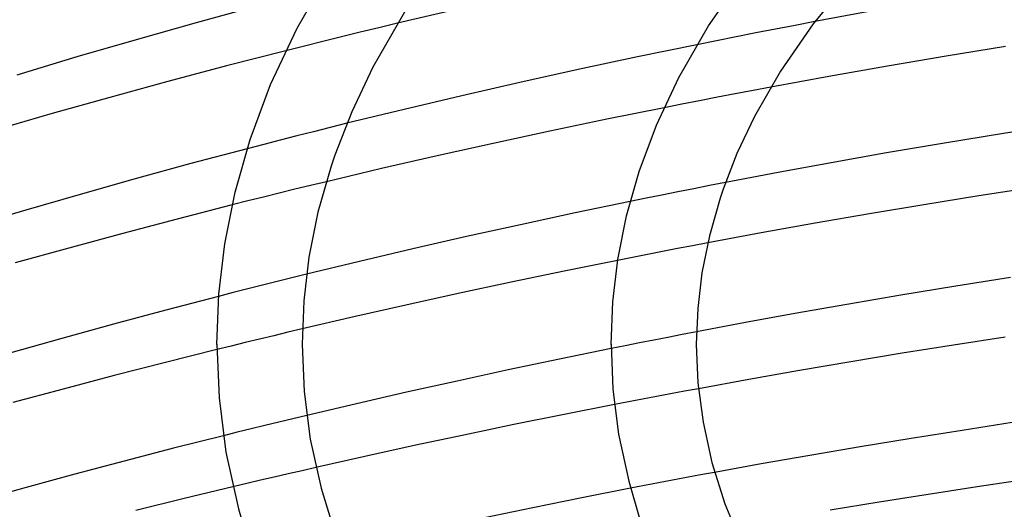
# Model space of a CAD drawing. Header units: millimetres. Extents: x -305 to 305, y -173 to 291.
# Tile 38 of 95: x -122 to -76, y 190 to 213. Entities that reach past the tile are written whole.
import ezdxf

# ---------------------------------------------------------------- set-up
doc = ezdxf.new("R2010")
doc.units = ezdxf.units.MM
doc.layers.add('HIDDEN', color=7, linetype='Continuous')
doc.layers.add('THICK', color=7, linetype='Continuous')

msp = doc.modelspace()

# ---------------------------------------------------------------- linework, layer by layer
at = {"layer": 'HIDDEN'}
for p, q in [((-84.936, 212.593), (-85.861, 212.417)), ((-106.269, 212.093), (-107.143, 211.879)), ((-105.393, 212.304), (-106.269, 212.093)), ((-104.517, 212.514), (-105.393, 212.304)), ((-86.784, 212.24), (-87.707, 212.06)), ((-85.861, 212.417), (-86.784, 212.24)), ((-108.017, 211.663), (-108.889, 211.446)), ((-107.143, 211.879), (-108.017, 211.663)), ((-89.549, 211.696), (-90.468, 211.511)), ((-88.629, 211.879), (-89.549, 211.696)), ((-87.707, 212.06), (-88.629, 211.879)), ((-108.889, 211.446), (-109.759, 211.226)), ((-87.835, 209.363), (-88.671, 209.205)), ((-86.997, 209.52), (-87.835, 209.363)), ((-90.342, 208.883), (-91.176, 208.719)), ((-89.507, 209.045), (-90.342, 208.883)), ((-88.671, 209.205), (-89.507, 209.045)), ((-91.176, 208.719), (-92.009, 208.555)), ((-107.676, 207.626), (-108.459, 207.429)), ((-106.892, 207.821), (-107.676, 207.626)), ((-110.02, 207.032), (-110.798, 206.831)), ((-109.24, 207.231), (-110.02, 207.032)), ((-108.459, 207.429), (-109.24, 207.231)), ((-110.798, 206.831), (-111.575, 206.629)), ((-109.335, 204.724), (-110.072, 204.543)), ((-108.596, 204.903), (-109.335, 204.724)), ((-107.857, 205.082), (-108.596, 204.903)), ((-90.62, 204.752), (-91.367, 204.604)), ((-89.873, 204.899), (-90.62, 204.752)), ((-89.124, 205.045), (-89.873, 204.899)), ((-110.809, 204.36), (-111.544, 204.177)), ((-110.072, 204.543), (-110.809, 204.36)), ((-92.858, 204.304), (-93.602, 204.153)), ((-92.113, 204.455), (-92.858, 204.304)), ((-91.367, 204.604), (-92.113, 204.455)), ((-111.544, 204.177), (-112.279, 203.992)), ((-91.375, 201.94), (-92.08, 201.804)), ((-90.67, 202.075), (-91.375, 201.94)), ((-89.964, 202.209), (-90.67, 202.075)), ((-93.488, 201.529), (-94.191, 201.39)), ((-92.784, 201.667), (-93.488, 201.529)), ((-92.08, 201.804), (-92.784, 201.667)), ((-109.48, 200.569), (-110.169, 200.397)), ((-108.79, 200.739), (-109.48, 200.569)), ((-110.857, 200.225), (-111.544, 200.052)), ((-110.169, 200.397), (-110.857, 200.225)), ((-112.23, 199.877), (-112.915, 199.702)), ((-111.544, 200.052), (-112.23, 199.877)), ((-110.328, 197.857), (-110.997, 197.696)), ((-109.659, 198.017), (-110.328, 197.857)), ((-108.99, 198.176), (-109.659, 198.017)), ((-91.83, 197.778), (-92.498, 197.647)), ((-91.161, 197.908), (-91.83, 197.778)), ((-90.492, 198.037), (-91.161, 197.908)), ((-112.332, 197.371), (-112.999, 197.206)), ((-111.665, 197.534), (-112.332, 197.371)), ((-110.997, 197.696), (-111.665, 197.534)), ((-93.833, 197.383), (-94.499, 197.249)), ((-93.166, 197.515), (-93.833, 197.383)), ((-92.498, 197.647), (-93.166, 197.515)), ((-92.371, 195.002), (-93.028, 194.877)), ((-91.713, 195.126), (-92.371, 195.002)), ((-91.055, 195.249), (-91.713, 195.126)), ((-90.397, 195.371), (-91.055, 195.249)), ((-93.684, 194.751), (-94.34, 194.624)), ((-93.028, 194.877), (-93.684, 194.751)), ((-108.783, 194.114), (-109.436, 193.958)), ((-110.739, 193.642), (-111.39, 193.483)), ((-110.088, 193.801), (-110.739, 193.642)), ((-109.436, 193.958), (-110.088, 193.801)), ((-112.04, 193.323), (-112.69, 193.162)), ((-111.39, 193.483), (-112.04, 193.323)), ((-109.654, 191.373), (-110.303, 191.222)), ((-109.002, 191.523), (-109.654, 191.373)), ((-108.349, 191.673), (-109.002, 191.523)), ((-90.299, 191.321), (-90.956, 191.198)), ((-89.641, 191.443), (-90.299, 191.321)), ((-111.598, 190.918), (-112.245, 190.765)), ((-110.951, 191.071), (-111.598, 190.918)), ((-110.303, 191.222), (-110.951, 191.071)), ((-92.269, 190.95), (-92.925, 190.824)), ((-91.613, 191.074), (-92.269, 190.95)), ((-90.956, 191.198), (-91.613, 191.074)), ((-92.925, 190.824), (-93.58, 190.697))]:
    msp.add_line(p, q, dxfattribs=at)
at = {"layer": 'THICK'}
for p, q in [((-109.229, 212.292), (-107.581, 215.167)), ((-89.933, 212.393), (-88.211, 214.893)), ((-82.907, 215.05), (-85.011, 212.492)), ((-111.125, 213.313), (-113.974, 212.536)), ((-104.195, 213.038), (-105.676, 210.454)), ((-101.687, 213.177), (-104.517, 212.514)), ((-82.484, 213.047), (-84.936, 212.593)), ((-113.974, 212.536), (-116.784, 211.744)), ((-110.473, 209.639), (-109.229, 212.292)), ((-91.32, 209.973), (-89.933, 212.393)), ((-85.011, 212.492), (-86.547, 210.263)), ((-116.784, 211.744), (-119.563, 210.934)), ((-109.759, 211.226), (-112.54, 210.511)), ((-90.468, 211.511), (-93.261, 210.935)), ((-75.989, 211.426), (-78.768, 210.972)), ((-119.563, 210.934), (-122.38, 210.085)), ((-93.261, 210.935), (-96.035, 210.342)), ((-78.768, 210.972), (-81.53, 210.503)), ((-112.54, 210.511), (-115.298, 209.78)), ((-105.676, 210.454), (-106.67, 208.359)), ((-96.035, 210.342), (-98.786, 209.735)), ((-86.547, 210.263), (-87.768, 208.134)), ((-81.53, 210.503), (-84.274, 210.019)), ((-115.298, 209.78), (-118.027, 209.034)), ((-92.368, 207.737), (-91.32, 209.973)), ((-84.274, 210.019), (-86.997, 209.52)), ((-111.437, 207.058), (-110.473, 209.639)), ((-98.786, 209.735), (-101.508, 209.113)), ((-118.027, 209.034), (-120.72, 208.275)), ((-101.508, 209.113), (-104.205, 208.476)), ((-104.205, 208.476), (-106.892, 207.821)), ((-92.009, 208.555), (-94.698, 208.011)), ((-120.72, 208.275), (-123.384, 207.502)), ((-106.67, 208.359), (-107.461, 206.33)), ((-94.698, 208.011), (-97.372, 207.452)), ((-87.768, 208.134), (-88.589, 206.401)), ((-93.181, 205.561), (-92.368, 207.737)), ((-73.347, 207.776), (-76.089, 207.342)), ((-112.14, 204.593), (-111.437, 207.058)), ((-97.372, 207.452), (-100.027, 206.879)), ((-76.089, 207.342), (-78.853, 206.891)), ((-111.575, 206.629), (-114.216, 205.929)), ((-100.027, 206.879), (-102.661, 206.293)), ((-78.853, 206.891), (-81.571, 206.431)), ((-107.461, 206.33), (-107.636, 205.814)), ((-102.661, 206.293), (-105.27, 205.694)), ((-88.589, 206.401), (-89.242, 204.725)), ((-81.571, 206.431), (-84.176, 205.972)), ((-114.216, 205.929), (-116.83, 205.215)), ((-107.636, 205.814), (-108.252, 203.653)), ((-105.27, 205.694), (-107.857, 205.082)), ((-84.176, 205.972), (-86.656, 205.515)), ((-116.83, 205.215), (-119.411, 204.489)), ((-93.774, 203.482), (-93.181, 205.561)), ((-86.656, 205.515), (-89.124, 205.045)), ((-89.242, 204.725), (-89.38, 204.316)), ((-74.663, 204.819), (-77.246, 204.416)), ((-119.411, 204.489), (-121.961, 203.751)), ((-112.625, 202.17), (-112.14, 204.593)), ((-89.38, 204.316), (-89.886, 202.541)), ((-77.246, 204.416), (-79.819, 203.999)), ((-112.279, 203.992), (-114.856, 203.331)), ((-93.602, 204.153), (-96.181, 203.616)), ((-79.819, 203.999), (-82.378, 203.57)), ((-121.961, 203.751), (-124.538, 202.981)), ((-114.856, 203.331), (-117.414, 202.657)), ((-108.252, 203.653), (-108.675, 201.544)), ((-96.181, 203.616), (-98.744, 203.065)), ((-94.184, 201.436), (-93.774, 203.482)), ((-82.378, 203.57), (-84.922, 203.129)), ((-98.744, 203.065), (-101.287, 202.503)), ((-84.922, 203.129), (-87.449, 202.675)), ((-117.414, 202.657), (-119.95, 201.971)), ((-101.287, 202.503), (-103.806, 201.928)), ((-89.886, 202.541), (-90.233, 200.809)), ((-87.449, 202.675), (-89.964, 202.209)), ((-119.95, 201.971), (-122.457, 201.273)), ((-112.907, 199.806), (-112.625, 202.17)), ((-103.806, 201.928), (-106.302, 201.341)), ((-108.675, 201.544), (-108.919, 199.491)), ((-106.302, 201.341), (-108.79, 200.739)), ((-94.191, 201.39), (-96.697, 200.884)), ((-94.421, 199.44), (-94.184, 201.436)), ((-96.697, 200.884), (-99.191, 200.366)), ((-90.233, 200.809), (-90.434, 199.125)), ((-75.761, 200.582), (-78.324, 200.174)), ((-99.191, 200.366), (-101.669, 199.835)), ((-78.324, 200.174), (-80.898, 199.753)), ((-112.915, 199.702), (-115.389, 199.057)), ((-113, 197.45), (-112.907, 199.806)), ((-101.669, 199.835), (-104.13, 199.293)), ((-80.898, 199.753), (-83.43, 199.324)), ((-108.919, 199.491), (-109, 197.454)), ((-104.13, 199.293), (-106.571, 198.739)), ((-94.5, 197.451), (-94.421, 199.44)), ((-83.43, 199.324), (-85.869, 198.896)), ((-115.389, 199.057), (-117.842, 198.4)), ((-106.571, 198.739), (-108.99, 198.176)), ((-90.434, 199.125), (-90.5, 197.454)), ((-85.869, 198.896), (-88.191, 198.471)), ((-117.842, 198.4), (-120.271, 197.732)), ((-88.191, 198.471), (-90.492, 198.037)), ((-75.997, 197.792), (-78.425, 197.416)), ((-120.271, 197.732), (-122.671, 197.054)), ((-113, 197.454), (-112.893, 194.934)), ((-109, 197.45), (-108.905, 195.237)), ((-94.5, 197.454), (-94.412, 195.352)), ((-90.5, 197.451), (-90.422, 195.638)), ((-78.425, 197.416), (-80.844, 197.029)), ((-112.999, 197.206), (-115.414, 196.601)), ((-94.499, 197.249), (-96.92, 196.754)), ((-80.844, 197.029), (-83.252, 196.63)), ((-115.414, 196.601), (-117.817, 195.984)), ((-96.92, 196.754), (-99.327, 196.248)), ((-83.252, 196.63), (-85.648, 196.221)), ((-117.817, 195.984), (-120.203, 195.354)), ((-99.327, 196.248), (-101.719, 195.73)), ((-85.648, 196.221), (-88.03, 195.801)), ((-101.719, 195.73), (-104.094, 195.201)), ((-90.422, 195.638), (-90.184, 193.803)), ((-88.03, 195.801), (-90.397, 195.371)), ((-120.203, 195.354), (-122.569, 194.715)), ((-108.905, 195.237), (-108.614, 192.999)), ((-104.094, 195.201), (-106.448, 194.663)), ((-94.412, 195.352), (-94.145, 193.237)), ((-112.893, 194.934), (-112.569, 192.396)), ((-106.448, 194.663), (-108.783, 194.114)), ((-94.34, 194.624), (-96.704, 194.16)), ((-96.704, 194.16), (-99.059, 193.683)), ((-99.059, 193.683), (-101.402, 193.196)), ((-90.184, 193.803), (-89.771, 191.914)), ((-75.67, 193.778), (-78.018, 193.413)), ((-112.69, 193.162), (-115.026, 192.573)), ((-101.402, 193.196), (-103.734, 192.698)), ((-94.145, 193.237), (-93.672, 191.03)), ((-78.018, 193.413), (-80.411, 193.03)), ((-108.614, 192.999), (-108.11, 190.695)), ((-103.734, 192.698), (-106.05, 192.19)), ((-80.411, 193.03), (-82.809, 192.637)), ((-115.026, 192.573), (-117.349, 191.972)), ((-112.569, 192.396), (-111.987, 189.726)), ((-85.172, 192.238), (-87.46, 191.838)), ((-82.809, 192.637), (-85.172, 192.238)), ((-117.349, 191.972), (-119.656, 191.36)), ((-106.05, 192.19), (-108.349, 191.673)), ((-89.771, 191.914), (-89.164, 189.963)), ((-87.46, 191.838), (-89.641, 191.443)), ((-119.656, 191.36), (-121.943, 190.738)), ((-93.672, 191.03), (-93.144, 189.235)), ((-75.008, 191.112), (-77.319, 190.768)), ((-121.943, 190.738), (-124.208, 190.108)), ((-112.245, 190.765), (-114.529, 190.214)), ((-108.11, 190.695), (-107.368, 188.317)), ((-93.58, 190.697), (-95.876, 190.246)), ((-79.624, 190.413), (-81.921, 190.049)), ((-77.319, 190.768), (-79.624, 190.413)), ((-114.529, 190.214), (-116.805, 189.651)), ((-95.876, 190.246), (-98.163, 189.784)), ((-89.164, 189.963), (-88.227, 187.722)), ((-81.921, 190.049), (-84.209, 189.674)), ((-111.987, 189.726), (-111.381, 187.68)), ((-98.163, 189.784), (-100.44, 189.311))]:
    msp.add_line(p, q, dxfattribs=at)

doc.saveas('drawing.dxf')
